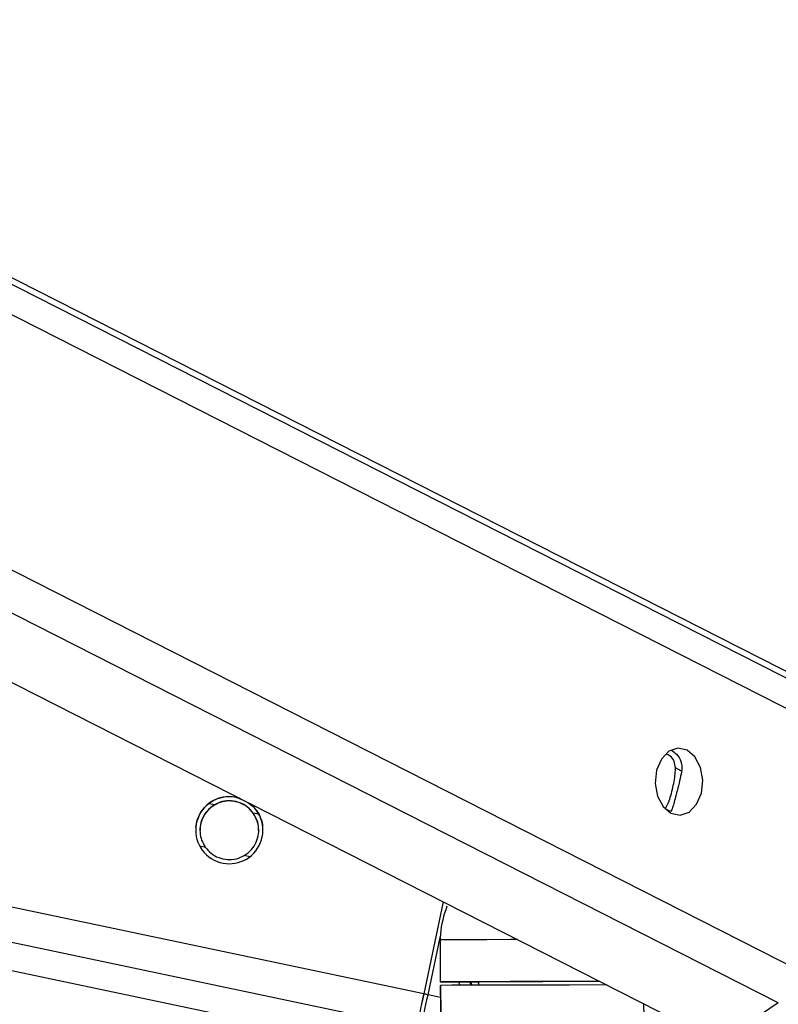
# Paper-space layout '2.5M DUO Wall Base Bracket' of a CAD drawing. Header units: millimetres. Extents: x 20 to 18989, y 40 to 14956.
# Tile 5 of 109: x 3841 to 3950, y 6444 to 6584. Entities that reach past the tile are written whole.
import ezdxf

# ---------------------------------------------------------------- set-up
doc = ezdxf.new("R2010")
doc.units = ezdxf.units.MM
doc.layers.add('COMPONENT_GEOMETRY', color=7, linetype='Continuous')
doc.styles.add('SLDTEXTSTYLE1', font='TXT', dxfattribs={"width": 0.75})
doc.dimstyles.new('SLDDIMSTYLE0', dxfattribs={"dimtxt": 150, "dimasz": 6.604, "dimexe": 0, "dimexo": 0.0625, "dimgap": 37.5, "dimtad": 0, "dimtih": 1, "dimtoh": 1, "dimdec": 0, "dimlfac": 0.5, "dimrnd": 1e-09, "dimzin": 12, "dimdsep": 46, "dimtxsty": 'SLDTEXTSTYLE1', "dimsah": 1, "dimcen": 0.09, "dimadec": 0, "dimazin": 3, "dimtfac": 1, "dimtdec": 0, "dimtofl": 0, "dimtmove": 0, "dimatfit": 3, "dimfxl": 1, "dimfrac": 2, "dimtolj": 1, "dimtzin": 12, "dimarcsym": 0})

# ---------------------------------------------------------------- blocks, each defined once
blk = doc.blocks.new('_D_23')
at = {"layer": 'COMPONENT_GEOMETRY', "color": 7, "ltscale": 2}
for p, q in [((6638.52, 7959.49), (607.65, 7959.49)), ((614, 7959.49), (614, 5158.05)), ((614, 2118.49), (614, 4919.93)), ((6537.75, 2118.49), (607.65, 2118.49))]:
    blk.add_line(p, q, dxfattribs=at)
for points in [[(614, 7959.49), (612.99, 7952.89), (615.02, 7952.89)], [(614, 2118.49), (615.02, 2125.1), (612.99, 2125.1)]]:
    blk.add_solid(points, dxfattribs=at)
at = {"layer": 'COMPONENT_GEOMETRY', "color": 7, "ltscale": 2, "insert": (392.34, 5113.29), "char_height": 150, "attachment_point": 1, "style": 'SLDTEXTSTYLE1'}
blk.add_mtext('2921', dxfattribs=at)

psp = doc.layouts.new('2.5M DUO Wall Base Bracket')

# ---------------------------------------------------------------- linework, layer by layer
at = {"color": 7, "linetype": 'Continuous', "lineweight": 25, "ltscale": 2}
for p, q in [((3068.17, 6611), (3897.1, 6436.44)), ((3601.09, 6611), (3935.24, 6441.2)), ((3956.97, 6487.98), (3714.89, 6611)), ((3934.4, 6471.41), (3934.19, 6471.15)), ((3901.69, 6458.25), (3898.92, 6445.09)), ((3901.69, 6458.25), (3898.92, 6445.09)), ((3901.27, 6452.81), (3901.27, 6446.81)), ((3901.27, 6452.81), (3901.29, 6452.81)), ((3901.29, 6452.81), (3901.28, 6446.81)), ((3903.27, 6446.81), (3906.74, 6446.8)), ((3906.74, 6446.81), (3906.75, 6446.34)), ((3901.3, 6446.31), (3901.39, 6440.14)), ((3901.32, 6446.31), (3901.31, 6446.31))]:
    psp.add_line(p, q, dxfattribs=at)
at = {"color": 8, "linetype": 'Continuous', "lineweight": 25, "ltscale": 2}
for p, q in [((3897.9, 6440.27), (3087.18, 6611)), ((3898.92, 6445.09), (3111.09, 6611)), ((3949.61, 6443.8), (3620.57, 6611)), ((3952.6, 6448.43), (3632.68, 6611)), ((3960.82, 6480.76), (3704.51, 6611)), ((3960.18, 6485.39), (3712.99, 6611)), ((3935.79, 6476.94), (3934.92, 6477.38)), ((3869.02, 6472.11), (3868.24, 6472.27)), ((3875.36, 6470.77), (3874.55, 6470.94)), ((3934.19, 6471.15), (3933.43, 6471.54)), ((3867.74, 6466.03), (3866.93, 6466.2)), ((3874.08, 6464.7), (3873.27, 6464.87)), ((3899.54, 6444.96), (3901.31, 6453.39)), ((3905.6, 6446.8), (3905.79, 6446.33)), ((3906.75, 6446.65), (3906.65, 6446.8)), ((3901.32, 6444.59), (3899.54, 6444.96)), ((3930.49, 6440.19), (3930.41, 6443.65))]:
    psp.add_line(p, q, dxfattribs=at)
at = {"color": 7, "linetype": 'Continuous', "lineweight": 25, "ltscale": 2, "flags": 128}
for points in [[(3936.56, 6479.93), (3935.26, 6480.21), (3933.97, 6479.76), (3932.91, 6478.64), (3932.22, 6477.04), (3932.03, 6475.18), (3932.35, 6473.37), (3933.13, 6471.86), (3934.27, 6470.9), (3935.58, 6470.62), (3936.86, 6471.07), (3937.93, 6472.19), (3938.61, 6473.79), (3938.81, 6475.64), (3938.49, 6477.46), (3937.7, 6478.97), (3936.56, 6479.93)], [(3901.28, 6446.81), (3901.27, 6446.81), (3901.35, 6446.81), (3901.52, 6446.81), (3901.76, 6446.81), (3902.07, 6446.81), (3902.44, 6446.81), (3902.84, 6446.81), (3903.27, 6446.81)], [(3924.09, 6446.87), (3919.83, 6446.86), (3915.3, 6446.86), (3911.33, 6446.85), (3907.93, 6446.84), (3905.11, 6446.83), (3902.89, 6446.82), (3901.28, 6446.81)], [(3925.08, 6446.37), (3924.81, 6446.37), (3919.78, 6446.36), (3915.28, 6446.36), (3911.33, 6446.35), (3907.94, 6446.34), (3905.14, 6446.33), (3902.93, 6446.32), (3901.31, 6446.31)], [(3924.12, 6446.85), (3923.32, 6446.85), (3919.41, 6446.85), (3915.95, 6446.84), (3912.94, 6446.83), (3910.4, 6446.83), (3908.33, 6446.82), (3906.74, 6446.81)], [(3898.92, 6445.09), (3898.77, 6444.39), (3898.62, 6443.69), (3898.48, 6443.02), (3898.35, 6442.37), (3898.22, 6441.77), (3898.1, 6441.21), (3898, 6440.71), (3897.9, 6440.27)], [(3898.92, 6445.09), (3898.78, 6444.46), (3898.65, 6443.84), (3898.53, 6443.24), (3898.41, 6442.66), (3898.29, 6442.12), (3898.19, 6441.62), (3898.09, 6441.17), (3898.01, 6440.78)], [(3898.53, 6440.17), (3898.62, 6440.6), (3898.72, 6441.1), (3898.84, 6441.66), (3898.97, 6442.26), (3899.1, 6442.9), (3899.24, 6443.57), (3899.39, 6444.26), (3899.54, 6444.96)], [(3901.31, 6446.31), (3901.37, 6442.31), (3901.4, 6440.14)], [(3949.61, 6443.8), (3947.2, 6442.22), (3944.73, 6441.06), (3942.28, 6440.36), (3939.89, 6440.12), (3937.62, 6440.36), (3935.52, 6441.06), (3935.24, 6441.2)]]:
    psp.add_lwpolyline(points, dxfattribs=at)
at = {"color": 8, "linetype": 'Continuous', "lineweight": 25, "ltscale": 2, "flags": 128}
psp.add_lwpolyline([(3912.31, 6452.85), (3911.34, 6452.85), (3907.93, 6452.84), (3905.12, 6452.83), (3902.9, 6452.82), (3901.29, 6452.81)], dxfattribs=at)
at = {"color": 7, "linetype": 'Continuous', "lineweight": 25, "ltscale": 4}
for centre, radius, start, end in [((3871.14, 6468.49), 4.8, 74.4693, 51.6538), ((3871.14, 6310.72), 137.22, 78.0555, 78.3191)]:
    psp.add_arc(centre, radius, start, end, dxfattribs=at)
at = {"color": 8, "linetype": 'Continuous', "lineweight": 25, "ltscale": 4}
psp.add_ellipse((3911.02, 6448.86), major_axis=(-4.83, 5.58), ratio=0.999929, start_param=1.138539, end_param=1.206531, dxfattribs=at)
at = {"color": 7, "linetype": 'Continuous', "lineweight": 25, "ltscale": 2}
for points, knots in [([(3934.92, 6477.38), (3934.87, 6477.71), (3934.79, 6478.36), (3934.26, 6479.08), (3933.79, 6479.29), (3933.6, 6479.37)], [0, 0, 0, 0, 0.375651, 0.75076, 1, 1, 1, 1]), ([(3934.32, 6479.87), (3934.58, 6479.72), (3935.18, 6479.37), (3935.76, 6478.34), (3935.87, 6477.39), (3935.78, 6476.9), (3935.77, 6476.82)], [0, 0, 0, 0, 0.263891, 0.60808, 0.938583, 1, 1, 1, 1]), ([(3933.43, 6471.54), (3933.57, 6471.75), (3933.82, 6472.14), (3934.17, 6473.15), (3934.48, 6474.28), (3934.72, 6475.46), (3934.88, 6476.51), (3934.91, 6477.11), (3934.92, 6477.38)], [0, 0, 0, 0, 0.20463, 0.376315, 0.548827, 0.703367, 0.864298, 1, 1, 1, 1]), ([(3935.77, 6476.82), (3935.68, 6476.4), (3935.51, 6475.56), (3935.17, 6474.17), (3934.86, 6472.96), (3934.6, 6472.03), (3934.46, 6471.61), (3934.4, 6471.41)], [0, 0, 0, 0, 0.222082, 0.445784, 0.640143, 0.821643, 1, 1, 1, 1]), ([(3867.97, 6472.09), (3868.32, 6472.36), (3869.01, 6472.88), (3870.39, 6473.29), (3871.71, 6473.35), (3872.47, 6473.06), (3872.78, 6472.94)], [0, 0, 0, 0, 0.269116, 0.537837, 0.814626, 1, 1, 1, 1]), ([(3866.4, 6468.49), (3866.38, 6468.7), (3866.35, 6469.33), (3866.68, 6470.35), (3867.24, 6471.36), (3867.73, 6471.85), (3867.97, 6472.09)], [0, 0, 0, 0, 0.154268, 0.450848, 0.727841, 1, 1, 1, 1]), ([(3869.02, 6472.11), (3868.64, 6471.84), (3867.96, 6471.35), (3867.26, 6470.24), (3866.92, 6469.04), (3866.94, 6467.86), (3867.23, 6466.84), (3867.58, 6466.29), (3867.74, 6466.03)], [0, 0, 0, 0, 0.204634, 0.376329, 0.548844, 0.703363, 0.864284, 1, 1, 1, 1]), ([(3869.02, 6472.08), (3868.64, 6471.82), (3867.96, 6471.33), (3867.27, 6470.21), (3866.94, 6469.22), (3866.97, 6468.63), (3866.98, 6468.46)], [0, 0, 0, 0, 0.330448, 0.6077, 0.886224, 1, 1, 1, 1]), ([(3874.55, 6470.94), (3874.3, 6471.24), (3873.79, 6471.84), (3872.67, 6472.47), (3871.42, 6472.75), (3870.11, 6472.64), (3869.38, 6472.28), (3869.02, 6472.11)], [0, 0, 0, 0, 0.196451, 0.392664, 0.593369, 0.798821, 1, 1, 1, 1]), ([(3874.55, 6470.92), (3874.3, 6471.21), (3873.79, 6471.81), (3872.67, 6472.44), (3871.42, 6472.72), (3870.11, 6472.61), (3869.38, 6472.26), (3869.02, 6472.08)], [0, 0, 0, 0, 0.196468, 0.392661, 0.593369, 0.798817, 1, 1, 1, 1]), ([(3873.77, 6472.44), (3874.05, 6472.26), (3874.74, 6471.81), (3875.24, 6471.05), (3875.46, 6470.58), (3875.5, 6470.51)], [0, 0, 0, 0, 0.355687, 0.89909, 1, 1, 1, 1]), ([(3873.27, 6464.87), (3873.64, 6465.13), (3874.32, 6465.62), (3875.03, 6466.74), (3875.37, 6467.93), (3875.34, 6469.12), (3875.06, 6470.13), (3874.71, 6470.69), (3874.55, 6470.94)], [0, 0, 0, 0, 0.204636, 0.376338, 0.548842, 0.703382, 0.864288, 1, 1, 1, 1]), ([(3875.31, 6468.46), (3875.31, 6468.66), (3875.33, 6469.25), (3875.05, 6470.11), (3874.71, 6470.66), (3874.55, 6470.92)], [0, 0, 0, 0, 0.220861, 0.64355, 1, 1, 1, 1]), ([(3875.5, 6470.51), (3875.66, 6470.11), (3875.92, 6469.49), (3875.9, 6468.75), (3875.89, 6468.48)], [0, 0, 0, 0, 0.644291, 1, 1, 1, 1]), ([(3867.74, 6466.03), (3867.99, 6465.73), (3868.49, 6465.14), (3869.61, 6464.51), (3870.87, 6464.23), (3872.18, 6464.34), (3872.91, 6464.69), (3873.27, 6464.87)], [0, 0, 0, 0, 0.1964559, 0.3926528, 0.5933638, 0.7988134, 1, 1, 1, 1]), ([(3902.22, 6457.61), (3901.81, 6456.31), (3901.31, 6454.73), (3901.3, 6453.1), (3901.29, 6452.81)], [0, 0, 0, 0, 0.826065, 1, 1, 1, 1])]:
    psp.add_open_spline(points, degree=3, knots=knots, dxfattribs=at)
at = {"color": 8, "linetype": 'Continuous', "lineweight": 25, "ltscale": 2}
psp.add_open_spline([(3905.78, 6446.33), (3905.72, 6446.41), (3905.61, 6446.55), (3905.58, 6446.72), (3905.57, 6446.8)], degree=3, knots=[0, 0, 0, 0, 0.517364, 1, 1, 1, 1], dxfattribs=at)

# ---------------------------------------------------------------- dimensions: what is measured, and where the dimension line sits
at = {"layer": 'COMPONENT_GEOMETRY', "color": 7, "ltscale": 2}
dim = psp.add_linear_dim(base=(614.00319254, 7959.49114567), p1=(6540.28916435, 2118.49114567), p2=(6641.06280495, 7959.49114567), angle=90, dimstyle='SLDDIMSTYLE0', dxfattribs=at)
dim.commit()
dim.dimension.update_dxf_attribs({"geometry": '_D_23', "text_midpoint": (614.00319254, 5038.99114567), "dimtype": 160})

doc.saveas('drawing.dxf')
